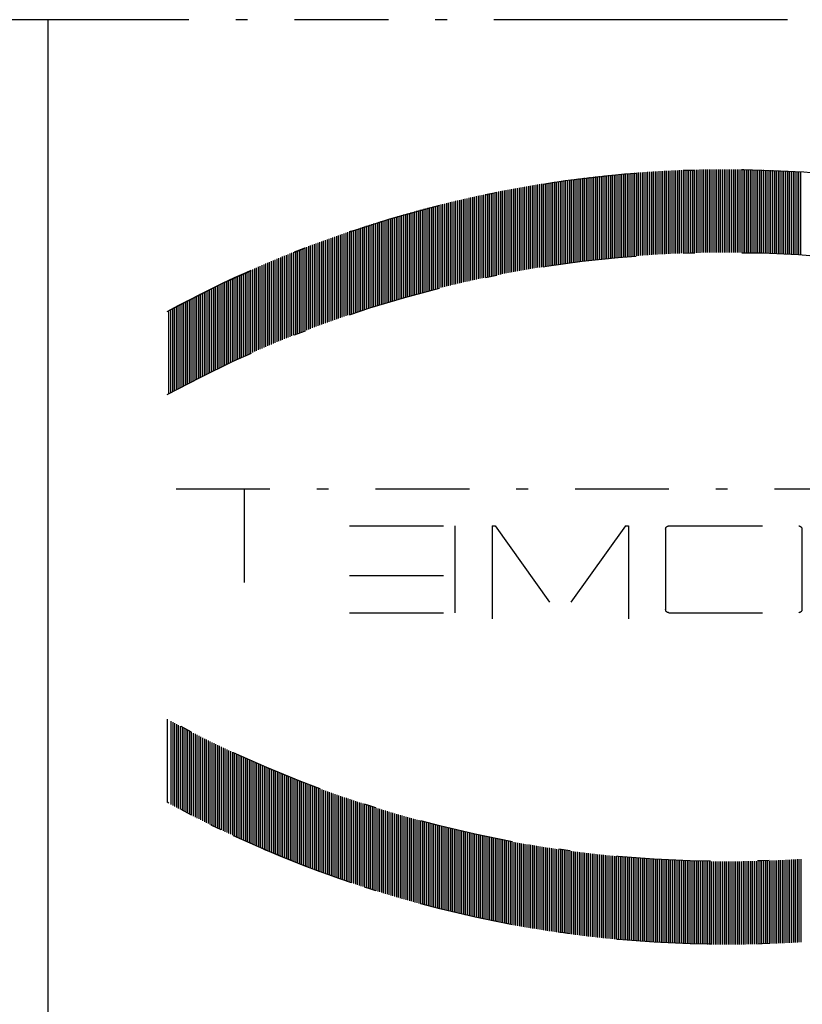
# Model space of a CAD drawing. Extents: x 34439 to 126910, y -74890 to 17912.
# Tile 42 of 256: x 95667 to 95684, y -56735 to -56714. Entities that reach past the tile are written whole.
import ezdxf

# ---------------------------------------------------------------- set-up
doc = ezdxf.new("R2010")
doc.units = 0
doc.header["$MEASUREMENT"] = 0
doc.linetypes.add('DASHDOT', pattern=[8.5, 4, -2, 0.5, -2])
for name, color, linetype in [('LC-002-002-----0', 2, 'DASHDOT'), ('LC-007-002-----0', 1, 'Continuous'), ('LC-010-002-----0', 1, 'Continuous')]:
    doc.layers.add(name, color=color, linetype=linetype)

# ---------------------------------------------------------------- blocks, each defined once
blk = doc.blocks.new('kdk dn40 pn50')
at = {"layer": 'LC-002-002-----0', "color": 3}
for p, q in [((-10.572, -10.02), (-10.572, -6.48)), ((-10.493, -10.015), (-10.493, -6.475)), ((-10.413, -10.01), (-10.413, -6.47)), ((-10.334, -10.006), (-10.334, -6.466)), ((-10.255, -10.001), (-10.255, -6.461)), ((-10.175, -9.997), (-10.175, -6.457)), ((-10.096, -9.992), (-10.096, -6.452)), ((-10.016, -9.988), (-10.016, -6.448)), ((-9.937, -9.984), (-9.937, -6.444)), ((-9.857, -9.98), (-9.857, -6.44)), ((-9.778, -9.976), (-9.778, -6.436)), ((-9.699, -9.972), (-9.699, -6.432)), ((-9.619, -9.969), (-9.619, -6.429)), ((-9.54, -9.965), (-9.54, -6.425)), ((-9.46, -9.962), (-9.46, -6.422)), ((-9.381, -9.959), (-9.381, -6.419)), ((-9.302, -9.956), (-9.302, -6.416)), ((-9.222, -9.953), (-9.222, -6.413)), ((-9.143, -9.95), (-9.143, -6.41)), ((-9.063, -9.947), (-9.063, -6.407)), ((-8.984, -9.944), (-8.984, -6.404)), ((-8.905, -9.942), (-8.905, -6.402)), ((-8.825, -9.94), (-8.825, -6.4)), ((-8.746, -9.937), (-8.746, -6.397)), ((-8.666, -9.935), (-8.666, -6.395)), ((-8.587, -9.933), (-8.587, -6.393)), ((-8.508, -9.931), (-8.508, -6.391)), ((-8.428, -9.93), (-8.428, -6.39)), ((-8.349, -9.928), (-8.349, -6.388)), ((-8.269, -9.927), (-8.269, -6.387)), ((-8.19, -9.925), (-8.19, -6.385)), ((-8.111, -9.924), (-8.111, -6.384)), ((-8.031, -9.923), (-8.031, -6.383)), ((-7.952, -9.922), (-7.952, -6.382)), ((-7.872, -9.921), (-7.872, -6.381)), ((-7.793, -9.921), (-7.793, -6.381)), ((-7.713, -9.92), (-7.713, -6.38)), ((-7.634, -9.92), (-7.634, -6.38)), ((-7.555, -9.919), (-7.555, -6.379)), ((-7.475, -9.919), (-7.475, -6.379)), ((-7.396, -9.919), (-7.396, -6.379)), ((-7.316, -9.919), (-7.316, -6.379)), ((-7.237, -9.919), (-7.237, -6.379)), ((-7.158, -9.92), (-7.158, -6.38)), ((-7.078, -9.92), (-7.078, -6.38)), ((-6.999, -9.921), (-6.999, -6.381)), ((-6.919, -9.921), (-6.919, -6.381)), ((-6.84, -9.922), (-6.84, -6.382)), ((-6.761, -9.923), (-6.761, -6.383)), ((-6.681, -9.924), (-6.681, -6.384)), ((-6.602, -9.925), (-6.602, -6.385)), ((-6.522, -9.927), (-6.522, -6.387)), ((-6.443, -9.928), (-6.443, -6.388)), ((-6.364, -9.93), (-6.364, -6.39)), ((-6.284, -9.931), (-6.284, -6.391)), ((-6.205, -9.933), (-6.205, -6.393)), ((-6.125, -9.935), (-6.125, -6.395)), ((-6.046, -9.937), (-6.046, -6.397)), ((-5.967, -9.94), (-5.967, -6.4)), ((-5.887, -9.942), (-5.887, -6.402)), ((-5.808, -9.944), (-5.808, -6.404)), ((-5.728, -9.947), (-5.728, -6.407)), ((-5.649, -9.95), (-5.649, -6.41)), ((-5.569, -9.953), (-5.569, -6.413)), ((-5.49, -9.956), (-5.49, -6.416)), ((-5.411, -9.959), (-5.411, -6.419)), ((-5.331, -9.962), (-5.331, -6.422)), ((-5.252, -9.965), (-5.252, -6.425)), ((-5.172, -9.969), (-5.172, -6.429)), ((-5.093, -9.972), (-5.093, -6.432)), ((-5.014, -9.976), (-5.014, -6.436)), ((-4.934, -9.98), (-4.934, -6.44)), ((-4.855, -9.984), (-4.855, -6.444)), ((-4.775, -9.988), (-4.775, -6.448)), ((-4.696, -9.992), (-4.696, -6.452)), ((-4.617, -9.997), (-4.617, -6.457)), ((-4.537, -10.001), (-4.537, -6.461)), ((-4.458, -10.006), (-4.458, -6.466)), ((-4.378, -10.01), (-4.378, -6.47)), ((-4.299, -10.015), (-4.299, -6.475)), ((-4.22, -10.02), (-4.22, -6.48)), ((-4.14, -10.026), (-4.14, -6.486)), ((-4.061, -10.031), (-4.061, -6.491)), ((-3.981, -10.036), (-3.981, -6.496)), ((-3.902, -10.042), (-3.902, -6.502)), ((-3.823, -10.047), (-3.823, -6.507)), ((-3.743, -10.053), (-3.743, -6.513)), ((-3.664, -10.059), (-3.664, -6.519)), ((-3.584, -10.065), (-3.584, -6.525)), ((-3.505, -10.071), (-3.505, -6.531)), ((-3.425, -10.077), (-3.425, -6.537)), ((-3.346, -10.084), (-3.346, -6.544)), ((-3.267, -10.09), (-3.267, -6.55)), ((-3.187, -10.097), (-3.187, -6.557)), ((-3.108, -10.104), (-3.108, -6.564)), ((-3.028, -10.111), (-3.028, -6.571)), ((-2.949, -10.118), (-2.949, -6.578)), ((-2.87, -10.125), (-2.87, -6.585)), ((-2.79, -10.132), (-2.79, -6.592)), ((-2.711, -10.14), (-2.711, -6.6)), ((-2.631, -10.147), (-2.631, -6.607)), ((-2.552, -10.155), (-2.552, -6.615)), ((-2.473, -10.163), (-2.473, -6.623)), ((-2.393, -10.171), (-2.393, -6.631)), ((-2.314, -10.179), (-2.314, -6.639)), ((-2.234, -10.187), (-2.234, -6.647)), ((-2.155, -10.195), (-2.155, -6.655)), ((-2.076, -10.204), (-2.076, -6.664)), ((-1.996, -10.212), (-1.996, -6.672)), ((-1.917, -10.221), (-1.917, -6.681)), ((-1.837, -10.23), (-1.837, -6.69)), ((-1.758, -10.239), (-1.758, -6.699)), ((-1.679, -10.248), (-1.679, -6.708)), ((-1.599, -10.257), (-1.599, -6.717)), ((-1.52, -10.267), (-1.52, -6.727)), ((-1.44, -10.276), (-1.44, -6.736)), ((-1.361, -10.286), (-1.361, -6.746)), ((-1.281, -10.295), (-1.281, -6.755)), ((-1.202, -10.305), (-1.202, -6.765)), ((-1.123, -10.315), (-1.123, -6.775)), ((-1.043, -10.325), (-1.043, -6.785)), ((-0.964, -10.336), (-0.964, -6.796)), ((-0.884, -10.346), (-0.884, -6.806)), ((-0.805, -10.357), (-0.805, -6.817)), ((-0.726, -10.367), (-0.726, -6.827)), ((-0.646, -10.378), (-0.646, -6.838)), ((-0.567, -10.389), (-0.567, -6.849)), ((-0.487, -10.4), (-0.487, -6.86)), ((-0.408, -10.411), (-0.408, -6.871)), ((-0.329, -10.423), (-0.329, -6.883)), ((-0.249, -10.434), (-0.249, -6.894)), ((-0.17, -10.446), (-0.17, -6.906)), ((-0.09, -10.457), (-0.09, -6.917)), ((-0.011, -10.469), (-0.011, -6.929)), ((0.068, -10.481), (0.068, -6.941)), ((0.148, -10.493), (0.148, -6.953)), ((0.227, -10.505), (0.227, -6.965)), ((0.307, -10.518), (0.307, -6.978)), ((0.386, -10.53), (0.386, -6.99)), ((0.465, -10.543), (0.465, -7.003)), ((0.545, -10.556), (0.545, -7.016)), ((0.624, -10.568), (0.624, -7.028)), ((0.704, -10.581), (0.704, -7.041)), ((0.783, -10.595), (0.783, -7.055)), ((0.863, -10.608), (0.863, -7.068)), ((0.942, -10.621), (0.942, -7.081)), ((1.021, -10.635), (1.021, -7.095)), ((1.101, -10.648), (1.101, -7.108)), ((1.18, -10.662), (1.18, -7.122)), ((1.26, -10.676), (1.26, -7.136)), ((1.339, -10.69), (1.339, -7.15)), ((1.418, -10.704), (1.418, -7.164)), ((1.498, -10.719), (1.498, -7.179)), ((1.577, -10.733), (1.577, -7.193)), ((1.657, -10.748), (1.657, -7.208)), ((1.736, -10.763), (1.736, -7.223)), ((1.815, -10.777), (1.815, -7.237)), ((1.895, -10.792), (1.895, -7.252)), ((1.974, -10.808), (1.974, -7.268)), ((2.054, -10.823), (2.054, -7.283)), ((2.133, -10.838), (2.133, -7.298)), ((2.212, -10.854), (2.212, -7.314)), ((2.292, -10.869), (2.292, -7.329)), ((2.371, -10.885), (2.371, -7.345)), ((2.451, -10.901), (2.451, -7.361)), ((2.53, -10.917), (2.53, -7.377)), ((2.61, -10.933), (2.61, -7.393)), ((2.689, -10.95), (2.689, -7.41)), ((2.768, -10.966), (2.768, -7.426)), ((2.848, -10.983), (2.848, -7.443)), ((2.927, -11), (2.927, -7.46)), ((3.007, -11.016), (3.007, -7.476)), ((3.086, -11.033), (3.086, -7.493)), ((3.165, -11.051), (3.165, -7.511)), ((3.245, -11.068), (3.245, -7.528)), ((3.324, -11.085), (3.324, -7.545)), ((3.404, -11.103), (3.404, -7.563)), ((3.483, -11.121), (3.483, -7.581)), ((3.562, -11.138), (3.562, -7.598)), ((3.642, -11.156), (3.642, -7.616)), ((3.721, -11.174), (3.721, -7.634)), ((3.801, -11.193), (3.801, -7.653)), ((3.88, -11.211), (3.88, -7.671)), ((3.959, -11.23), (3.959, -7.69)), ((4.039, -11.248), (4.039, -7.708)), ((4.118, -11.267), (4.118, -7.727)), ((4.198, -11.286), (4.198, -7.746)), ((4.277, -11.305), (4.277, -7.765)), ((4.356, -11.324), (4.356, -7.784)), ((4.436, -11.343), (4.436, -7.803)), ((4.515, -11.363), (4.515, -7.823)), ((4.595, -11.383), (4.595, -7.843)), ((4.674, -11.402), (4.674, -7.862)), ((4.754, -11.422), (4.754, -7.882)), ((4.833, -11.442), (4.833, -7.902)), ((4.912, -11.462), (4.912, -7.922)), ((4.992, -11.483), (4.992, -7.943)), ((5.071, -11.503), (5.071, -7.963)), ((5.151, -11.524), (5.151, -7.984)), ((5.23, -11.544), (5.23, -8.004)), ((5.309, -11.565), (5.309, -8.025)), ((5.389, -11.586), (5.389, -8.046)), ((5.468, -11.607), (5.468, -8.067)), ((5.548, -11.629), (5.548, -8.089)), ((5.627, -11.65), (5.627, -8.11)), ((5.706, -11.672), (5.706, -8.132)), ((5.786, -11.693), (5.786, -8.153)), ((5.865, -11.715), (5.865, -8.175)), ((5.945, -11.737), (5.945, -8.197)), ((6.024, -11.759), (6.024, -8.219)), ((6.103, -11.782), (6.103, -8.242)), ((6.183, -11.804), (6.183, -8.264)), ((6.262, -11.827), (6.262, -8.287)), ((6.342, -11.849), (6.342, -8.309)), ((6.421, -11.872), (6.421, -8.332)), ((6.5, -11.895), (6.5, -8.355)), ((6.58, -11.918), (6.58, -8.378)), ((6.659, -11.941), (6.659, -8.401)), ((6.739, -11.965), (6.739, -8.425)), ((6.818, -11.988), (6.818, -8.448)), ((6.898, -12.012), (6.898, -8.472)), ((6.977, -12.036), (6.977, -8.496)), ((7.056, -12.06), (7.056, -8.52)), ((7.136, -12.084), (7.136, -8.544)), ((7.215, -12.108), (7.215, -8.568)), ((7.295, -12.133), (7.295, -8.593)), ((7.374, -12.157), (7.374, -8.617)), ((7.453, -12.182), (7.453, -8.642)), ((7.533, -12.207), (7.533, -8.667)), ((7.612, -12.232), (7.612, -8.692)), ((7.692, -12.257), (7.692, -8.717)), ((7.771, -12.282), (7.771, -8.742)), ((7.85, -12.308), (7.85, -8.768)), ((7.93, -12.333), (7.93, -8.793)), ((8.009, -12.359), (8.009, -8.819)), ((8.089, -12.385), (8.089, -8.845)), ((8.168, -12.411), (8.168, -8.871)), ((8.247, -12.437), (8.247, -8.897)), ((8.327, -12.463), (8.327, -8.923)), ((8.406, -12.49), (8.406, -8.95)), ((8.486, -12.516), (8.486, -8.976)), ((8.565, -12.543), (8.565, -9.003)), ((8.644, -12.57), (8.644, -9.03)), ((8.724, -12.597), (8.724, -9.057)), ((8.803, -12.624), (8.803, -9.084)), ((8.883, -12.652), (8.883, -9.112)), ((8.962, -12.679), (8.962, -9.139)), ((9.042, -12.707), (9.042, -9.167)), ((9.121, -12.735), (9.121, -9.195)), ((9.2, -12.763), (9.2, -9.223)), ((9.28, -12.791), (9.28, -9.251)), ((9.359, -12.819), (9.359, -9.279)), ((9.439, -12.847), (9.439, -9.307)), ((9.518, -12.876), (9.518, -9.336)), ((9.597, -12.905), (9.597, -9.365)), ((9.677, -12.934), (9.677, -9.394)), ((9.756, -12.963), (9.756, -9.423)), ((9.836, -12.992), (9.836, -9.452)), ((9.915, -13.021), (9.915, -9.481)), ((9.994, -13.051), (9.994, -9.511)), ((10.074, -13.08), (10.074, -9.54)), ((10.153, -13.11), (10.153, -9.57)), ((10.233, -13.14), (10.233, -9.6)), ((10.312, -13.17), (10.312, -9.63)), ((10.391, -13.2), (10.391, -9.66)), ((10.471, -13.231), (10.471, -9.691)), ((10.55, -13.261), (10.55, -9.721)), ((10.63, -13.292), (10.63, -9.752)), ((10.709, -13.323), (10.709, -9.783)), ((10.788, -13.354), (10.788, -9.814)), ((10.868, -13.385), (10.868, -9.845)), ((10.947, -13.416), (10.947, -9.876)), ((11.027, -13.448), (11.027, -9.908)), ((11.106, -13.48), (11.106, -9.94)), ((11.186, -13.511), (11.186, -9.971)), ((11.265, -13.543), (11.265, -10.003)), ((11.344, -13.575), (11.344, -10.035)), ((11.424, -13.608), (11.424, -10.068)), ((11.503, -13.64), (11.503, -10.1)), ((11.583, -13.673), (11.583, -10.133)), ((11.662, -13.706), (11.662, -10.166)), ((11.741, -13.738), (11.741, -10.198)), ((11.821, -13.772), (11.821, -10.232)), ((11.9, -13.805), (11.9, -10.265)), ((11.98, -13.838), (11.98, -10.298)), ((12.059, -13.872), (12.059, -10.332)), ((12.138, -13.906), (12.138, -10.366)), ((12.218, -13.939), (12.218, -10.399)), ((12.297, -13.974), (12.297, -10.434)), ((12.377, -14.008), (12.377, -10.468)), ((12.456, -14.042), (12.456, -10.502)), ((12.535, -14.077), (12.535, -10.537)), ((12.615, -14.111), (12.615, -10.571)), ((12.694, -14.146), (12.694, -10.606)), ((12.774, -14.181), (12.774, -10.641)), ((12.853, -14.217), (12.853, -10.677)), ((12.932, -14.252), (12.932, -10.712)), ((13.012, -14.287), (13.012, -10.747)), ((13.091, -14.323), (13.091, -10.783)), ((13.171, -14.359), (13.171, -10.819)), ((13.25, -14.395), (13.25, -10.855)), ((13.33, -14.431), (13.33, -10.891)), ((13.409, -14.468), (13.409, -10.928)), ((13.488, -14.504), (13.488, -10.964)), ((13.568, -14.541), (13.568, -11.001)), ((13.647, -14.578), (13.647, -11.038)), ((13.727, -14.615), (13.727, -11.075)), ((13.806, -14.652), (13.806, -11.112)), ((13.885, -14.69), (13.885, -11.15)), ((13.965, -14.727), (13.965, -11.187)), ((14.044, -14.765), (14.044, -11.225)), ((14.124, -14.803), (14.124, -11.263)), ((14.203, -14.841), (14.203, -11.301)), ((14.282, -14.879), (14.282, -11.339)), ((14.362, -14.918), (14.362, -11.378)), ((14.441, -14.956), (14.441, -11.416)), ((14.521, -14.995), (14.521, -11.455)), ((14.6, -15.034), (14.6, -11.494)), ((14.679, -15.073), (14.679, -11.533)), ((14.759, -15.112), (14.759, -11.572)), ((14.838, -15.152), (14.838, -11.612)), ((14.918, -15.191), (14.918, -11.651)), ((14.997, -15.231), (14.997, -11.691)), ((15.076, -15.271), (15.076, -11.731)), ((15.156, -15.311), (15.156, -11.771)), ((15.235, -15.352), (15.235, -11.812)), ((15.315, -15.392), (15.315, -11.852)), ((15.394, -15.433), (15.394, -11.893)), ((15.474, -15.474), (15.474, -11.934)), ((15.553, -15.515), (15.553, -11.975)), ((15.632, -15.556), (15.632, -12.016)), ((15.712, -15.598), (15.712, -12.058)), ((15.791, -15.639), (15.791, -12.099)), ((15.871, -15.681), (15.871, -12.141)), ((15.95, -15.723), (15.95, -12.183)), ((16.029, -15.765), (16.029, -12.225)), ((16.109, -15.808), (16.109, -12.268)), ((16.188, -15.85), (16.188, -12.31)), ((16.268, -15.893), (16.268, -12.353)), ((16.347, -15.936), (16.347, -12.396)), ((16.047, -19.995), (-31.085, -19.995)), ((13.142, -19.995), (13.142, -25.963)), ((-10.622, -21.713), (-10.622, -25.143)), ((-4.946, -21.579), (-10.489, -21.579)), ((-4.813, -21.713), (-4.813, -25.143)), ((-3.101, -21.579), (-3.229, -21.579)), ((-3.229, -21.579), (-3.229, -25.54)), ((-3.101, -21.579), (-0.324, -25.466)), ((2.452, -21.579), (-0.324, -25.466)), ((2.58, -21.579), (2.452, -21.579)), ((2.58, -21.579), (2.58, -25.54)), ((8.653, -21.579), (4.165, -21.579)), ((4.165, -21.579), (4.165, -25.276)), ((8.653, -23.692), (4.165, -23.692)), ((-4.946, -25.276), (-10.489, -25.276)), ((8.653, -25.276), (4.165, -25.276)), ((15.712, -30.201), (15.712, -33.741)), ((15.791, -30.16), (15.791, -33.7)), ((15.871, -30.118), (15.871, -33.658)), ((15.95, -30.076), (15.95, -33.616)), ((16.029, -30.034), (16.029, -33.574)), ((16.109, -29.991), (16.109, -33.531)), ((16.188, -29.949), (16.188, -33.489)), ((16.268, -29.906), (16.268, -33.446)), ((16.426, -29.82), (16.426, -33.36)), ((14.918, -30.608), (14.918, -34.148)), ((14.997, -30.568), (14.997, -34.108)), ((15.076, -30.528), (15.076, -34.068)), ((15.156, -30.488), (15.156, -34.028)), ((15.235, -30.447), (15.235, -33.987)), ((15.315, -30.407), (15.315, -33.947)), ((15.394, -30.366), (15.394, -33.906)), ((15.474, -30.325), (15.474, -33.865)), ((15.553, -30.284), (15.553, -33.824)), ((15.632, -30.243), (15.632, -33.783)), ((14.044, -31.034), (14.044, -34.574)), ((14.124, -30.996), (14.124, -34.536)), ((14.203, -30.958), (14.203, -34.498)), ((14.282, -30.92), (14.282, -34.46)), ((14.362, -30.882), (14.362, -34.422)), ((14.441, -30.843), (14.441, -34.383)), ((14.521, -30.804), (14.521, -34.344)), ((14.6, -30.765), (14.6, -34.305)), ((14.679, -30.726), (14.679, -34.266)), ((14.759, -30.687), (14.759, -34.227)), ((14.838, -30.647), (14.838, -34.187)), ((13.091, -31.476), (13.091, -35.016)), ((13.171, -31.44), (13.171, -34.98)), ((13.25, -31.404), (13.25, -34.944)), ((13.33, -31.368), (13.33, -34.908)), ((13.409, -31.331), (13.409, -34.871)), ((13.488, -31.295), (13.488, -34.835)), ((13.568, -31.258), (13.568, -34.798)), ((13.647, -31.221), (13.647, -34.761)), ((13.727, -31.184), (13.727, -34.724)), ((13.806, -31.147), (13.806, -34.687)), ((13.885, -31.11), (13.885, -34.65)), ((13.965, -31.072), (13.965, -34.612)), ((12.138, -31.894), (12.138, -35.434)), ((12.218, -31.86), (12.218, -35.4)), ((12.297, -31.826), (12.297, -35.366)), ((12.377, -31.791), (12.377, -35.331)), ((12.456, -31.757), (12.456, -35.297)), ((12.535, -31.722), (12.535, -35.262)), ((12.615, -31.688), (12.615, -35.228)), ((12.694, -31.653), (12.694, -35.193)), ((12.774, -31.618), (12.774, -35.158)), ((12.853, -31.583), (12.853, -35.123)), ((12.932, -31.547), (12.932, -35.087)), ((13.012, -31.512), (13.012, -35.052)), ((11.186, -32.288), (11.186, -35.828)), ((11.265, -32.256), (11.265, -35.796)), ((11.344, -32.224), (11.344, -35.764)), ((11.424, -32.191), (11.424, -35.731)), ((11.503, -32.159), (11.503, -35.699)), ((11.583, -32.126), (11.583, -35.666)), ((11.662, -32.094), (11.662, -35.634)), ((11.741, -32.061), (11.741, -35.601)), ((11.821, -32.028), (11.821, -35.568)), ((11.9, -31.994), (11.9, -35.534)), ((11.98, -31.961), (11.98, -35.501)), ((12.059, -31.927), (12.059, -35.467)), ((10.074, -32.719), (10.074, -36.259)), ((10.153, -32.689), (10.153, -36.229)), ((10.233, -32.659), (10.233, -36.199)), ((10.312, -32.629), (10.312, -36.169)), ((10.391, -32.599), (10.391, -36.139)), ((10.471, -32.568), (10.471, -36.108)), ((10.55, -32.538), (10.55, -36.078)), ((10.63, -32.507), (10.63, -36.047)), ((10.709, -32.476), (10.709, -36.016)), ((10.788, -32.445), (10.788, -35.985)), ((10.868, -32.414), (10.868, -35.954)), ((10.947, -32.383), (10.947, -35.923)), ((11.027, -32.351), (11.027, -35.891)), ((11.106, -32.32), (11.106, -35.86)), ((8.883, -33.147), (8.883, -36.687)), ((8.962, -33.12), (8.962, -36.66)), ((9.042, -33.092), (9.042, -36.632)), ((9.121, -33.064), (9.121, -36.604)), ((9.2, -33.036), (9.2, -36.576)), ((9.28, -33.008), (9.28, -36.548)), ((9.359, -32.98), (9.359, -36.52)), ((9.439, -32.952), (9.439, -36.492)), ((9.518, -32.923), (9.518, -36.463)), ((9.597, -32.894), (9.597, -36.434)), ((9.677, -32.866), (9.677, -36.406)), ((9.756, -32.837), (9.756, -36.377)), ((9.836, -32.807), (9.836, -36.347)), ((9.915, -32.778), (9.915, -36.318)), ((9.994, -32.749), (9.994, -36.289)), ((7.612, -33.567), (7.612, -37.107)), ((7.692, -33.542), (7.692, -37.082)), ((7.771, -33.517), (7.771, -37.057)), ((7.85, -33.491), (7.85, -37.031)), ((7.93, -33.466), (7.93, -37.006)), ((8.009, -33.44), (8.009, -36.98)), ((8.089, -33.414), (8.089, -36.954)), ((8.168, -33.388), (8.168, -36.928)), ((8.247, -33.362), (8.247, -36.902)), ((8.327, -33.336), (8.327, -36.876)), ((8.406, -33.309), (8.406, -36.849)), ((8.486, -33.283), (8.486, -36.823)), ((8.565, -33.256), (8.565, -36.796)), ((8.644, -33.229), (8.644, -36.769)), ((8.724, -33.202), (8.724, -36.742)), ((8.803, -33.175), (8.803, -36.715)), ((6.183, -33.995), (6.183, -37.535)), ((6.262, -33.973), (6.262, -37.513)), ((6.342, -33.95), (6.342, -37.49)), ((6.421, -33.927), (6.421, -37.467)), ((6.5, -33.904), (6.5, -37.444)), ((6.58, -33.881), (6.58, -37.421)), ((6.659, -33.858), (6.659, -37.398)), ((6.739, -33.834), (6.739, -37.374)), ((6.818, -33.811), (6.818, -37.351)), ((6.898, -33.787), (6.898, -37.327)), ((6.977, -33.763), (6.977, -37.303)), ((7.056, -33.739), (7.056, -37.279)), ((7.136, -33.715), (7.136, -37.255)), ((7.215, -33.691), (7.215, -37.231)), ((7.295, -33.666), (7.295, -37.206)), ((7.374, -33.642), (7.374, -37.182)), ((7.453, -33.617), (7.453, -37.157)), ((7.533, -33.592), (7.533, -37.132)), ((4.674, -34.397), (4.674, -37.937)), ((4.754, -34.377), (4.754, -37.917)), ((4.833, -34.357), (4.833, -37.897)), ((4.912, -34.337), (4.912, -37.877)), ((4.992, -34.316), (4.992, -37.856)), ((5.071, -34.296), (5.071, -37.836)), ((5.151, -34.275), (5.151, -37.815)), ((5.23, -34.255), (5.23, -37.795)), ((5.309, -34.234), (5.309, -37.774)), ((5.389, -34.213), (5.389, -37.753)), ((5.468, -34.192), (5.468, -37.732)), ((5.548, -34.17), (5.548, -37.71)), ((5.627, -34.149), (5.627, -37.689)), ((5.706, -34.127), (5.706, -37.667)), ((5.786, -34.106), (5.786, -37.646)), ((5.865, -34.084), (5.865, -37.624)), ((5.945, -34.062), (5.945, -37.602)), ((6.024, -34.04), (6.024, -37.58)), ((6.103, -34.018), (6.103, -37.558)), ((2.768, -34.833), (2.768, -38.373)), ((2.848, -34.816), (2.848, -38.356)), ((2.927, -34.8), (2.927, -38.34)), ((3.007, -34.783), (3.007, -38.323)), ((3.086, -34.766), (3.086, -38.306)), ((3.165, -34.748), (3.165, -38.288)), ((3.245, -34.731), (3.245, -38.271)), ((3.324, -34.714), (3.324, -38.254)), ((3.404, -34.696), (3.404, -38.236)), ((3.483, -34.679), (3.483, -38.219)), ((3.562, -34.661), (3.562, -38.201)), ((3.642, -34.643), (3.642, -38.183)), ((3.721, -34.625), (3.721, -38.165)), ((3.801, -34.606), (3.801, -38.146)), ((3.88, -34.588), (3.88, -38.128)), ((3.959, -34.57), (3.959, -38.11)), ((4.039, -34.551), (4.039, -38.091)), ((4.118, -34.532), (4.118, -38.072)), ((4.198, -34.513), (4.198, -38.053)), ((4.277, -34.494), (4.277, -38.034)), ((4.356, -34.475), (4.356, -38.015)), ((4.436, -34.456), (4.436, -37.996)), ((4.515, -34.436), (4.515, -37.976)), ((4.595, -34.417), (4.595, -37.957)), ((0.545, -35.244), (0.545, -38.784)), ((0.624, -35.231), (0.624, -38.771)), ((0.704, -35.218), (0.704, -38.758)), ((0.783, -35.205), (0.783, -38.745)), ((0.863, -35.191), (0.863, -38.731)), ((0.942, -35.178), (0.942, -38.718)), ((1.021, -35.164), (1.021, -38.704)), ((1.101, -35.151), (1.101, -38.691)), ((1.18, -35.137), (1.18, -38.677)), ((1.26, -35.123), (1.26, -38.663)), ((1.339, -35.109), (1.339, -38.649)), ((1.418, -35.095), (1.418, -38.635)), ((1.498, -35.08), (1.498, -38.62)), ((1.577, -35.066), (1.577, -38.606)), ((1.657, -35.051), (1.657, -38.591)), ((1.736, -35.037), (1.736, -38.577)), ((1.815, -35.022), (1.815, -38.562)), ((1.895, -35.007), (1.895, -38.547)), ((1.974, -34.992), (1.974, -38.532)), ((2.054, -34.976), (2.054, -38.516)), ((2.133, -34.961), (2.133, -38.501)), ((2.212, -34.945), (2.212, -38.485)), ((2.292, -34.93), (2.292, -38.47)), ((2.371, -34.914), (2.371, -38.454)), ((2.451, -34.898), (2.451, -38.438)), ((2.53, -34.882), (2.53, -38.422)), ((2.61, -34.866), (2.61, -38.406)), ((2.689, -34.849), (2.689, -38.389)), ((-2.87, -35.674), (-2.87, -39.214)), ((-2.79, -35.667), (-2.79, -39.207)), ((-2.711, -35.659), (-2.711, -39.199)), ((-2.631, -35.652), (-2.631, -39.192)), ((-2.552, -35.644), (-2.552, -39.184)), ((-2.473, -35.636), (-2.473, -39.176)), ((-2.393, -35.628), (-2.393, -39.168)), ((-2.314, -35.62), (-2.314, -39.16)), ((-2.234, -35.612), (-2.234, -39.152)), ((-2.155, -35.604), (-2.155, -39.144)), ((-2.076, -35.595), (-2.076, -39.135)), ((-1.996, -35.587), (-1.996, -39.127)), ((-1.917, -35.578), (-1.917, -39.118)), ((-1.837, -35.569), (-1.837, -39.109)), ((-1.758, -35.56), (-1.758, -39.1)), ((-1.679, -35.551), (-1.679, -39.091)), ((-1.599, -35.542), (-1.599, -39.082)), ((-1.52, -35.532), (-1.52, -39.072)), ((-1.44, -35.523), (-1.44, -39.063)), ((-1.361, -35.513), (-1.361, -39.053)), ((-1.281, -35.504), (-1.281, -39.044)), ((-1.202, -35.494), (-1.202, -39.034)), ((-1.123, -35.484), (-1.123, -39.024)), ((-1.043, -35.474), (-1.043, -39.014)), ((-0.964, -35.463), (-0.964, -39.003)), ((-0.884, -35.453), (-0.884, -38.993)), ((-0.805, -35.442), (-0.805, -38.982)), ((-0.726, -35.432), (-0.726, -38.972)), ((-0.646, -35.421), (-0.646, -38.961)), ((-0.567, -35.41), (-0.567, -38.95)), ((-0.487, -35.399), (-0.487, -38.939)), ((-0.408, -35.388), (-0.408, -38.928)), ((-0.329, -35.377), (-0.329, -38.917)), ((-0.249, -35.365), (-0.249, -38.905)), ((-0.17, -35.354), (-0.17, -38.894)), ((-0.09, -35.342), (-0.09, -38.882)), ((-0.011, -35.33), (-0.011, -38.87)), ((0.068, -35.318), (0.068, -38.858)), ((0.148, -35.306), (0.148, -38.846)), ((0.227, -35.294), (0.227, -38.834)), ((0.307, -35.281), (0.307, -38.821)), ((0.386, -35.269), (0.386, -38.809)), ((0.465, -35.256), (0.465, -38.796)), ((-10.572, -35.779), (-10.572, -39.319)), ((-10.493, -35.784), (-10.493, -39.324)), ((-10.413, -35.789), (-10.413, -39.329)), ((-10.334, -35.793), (-10.334, -39.333)), ((-10.255, -35.798), (-10.255, -39.338)), ((-10.175, -35.802), (-10.175, -39.342)), ((-10.096, -35.807), (-10.096, -39.347)), ((-10.016, -35.811), (-10.016, -39.351)), ((-9.937, -35.815), (-9.937, -39.355)), ((-9.857, -35.819), (-9.857, -39.359)), ((-9.778, -35.823), (-9.778, -39.363)), ((-9.699, -35.827), (-9.699, -39.367)), ((-9.619, -35.83), (-9.619, -39.37)), ((-9.54, -35.834), (-9.54, -39.374)), ((-9.46, -35.837), (-9.46, -39.377)), ((-9.381, -35.84), (-9.381, -39.38)), ((-9.302, -35.844), (-9.302, -39.384)), ((-9.222, -35.847), (-9.222, -39.387)), ((-9.143, -35.849), (-9.143, -39.389)), ((-9.063, -35.852), (-9.063, -39.392)), ((-8.984, -35.855), (-8.984, -39.395)), ((-8.905, -35.857), (-8.905, -39.397)), ((-8.825, -35.86), (-8.825, -39.4)), ((-8.746, -35.862), (-8.746, -39.402)), ((-8.666, -35.864), (-8.666, -39.404)), ((-8.587, -35.866), (-8.587, -39.406)), ((-8.508, -35.868), (-8.508, -39.408)), ((-8.428, -35.869), (-8.428, -39.409)), ((-8.349, -35.871), (-8.349, -39.411)), ((-8.269, -35.872), (-8.269, -39.412)), ((-8.19, -35.874), (-8.19, -39.414)), ((-8.111, -35.875), (-8.111, -39.415)), ((-8.031, -35.876), (-8.031, -39.416)), ((-7.952, -35.877), (-7.952, -39.417)), ((-7.872, -35.878), (-7.872, -39.418)), ((-7.793, -35.878), (-7.793, -39.418)), ((-7.713, -35.879), (-7.713, -39.419)), ((-7.634, -35.879), (-7.634, -39.419)), ((-7.555, -35.88), (-7.555, -39.42)), ((-7.475, -35.88), (-7.475, -39.42)), ((-7.396, -35.88), (-7.396, -39.42)), ((-7.316, -35.88), (-7.316, -39.42)), ((-7.237, -35.88), (-7.237, -39.42)), ((-7.158, -35.879), (-7.158, -39.419)), ((-7.078, -35.879), (-7.078, -39.419)), ((-6.999, -35.878), (-6.999, -39.418)), ((-6.919, -35.878), (-6.919, -39.418)), ((-6.84, -35.877), (-6.84, -39.417)), ((-6.761, -35.876), (-6.761, -39.416)), ((-6.681, -35.875), (-6.681, -39.415)), ((-6.602, -35.874), (-6.602, -39.414)), ((-6.522, -35.872), (-6.522, -39.412)), ((-6.443, -35.871), (-6.443, -39.411)), ((-6.364, -35.869), (-6.364, -39.409)), ((-6.284, -35.868), (-6.284, -39.408)), ((-6.205, -35.866), (-6.205, -39.406)), ((-6.125, -35.864), (-6.125, -39.404)), ((-6.046, -35.862), (-6.046, -39.402)), ((-5.967, -35.86), (-5.967, -39.4)), ((-5.887, -35.857), (-5.887, -39.397)), ((-5.808, -35.855), (-5.808, -39.395)), ((-5.728, -35.852), (-5.728, -39.392)), ((-5.649, -35.849), (-5.649, -39.389)), ((-5.569, -35.847), (-5.569, -39.387)), ((-5.49, -35.844), (-5.49, -39.384)), ((-5.411, -35.84), (-5.411, -39.38)), ((-5.331, -35.837), (-5.331, -39.377)), ((-5.252, -35.834), (-5.252, -39.374)), ((-5.172, -35.83), (-5.172, -39.37)), ((-5.093, -35.827), (-5.093, -39.367)), ((-5.014, -35.823), (-5.014, -39.363)), ((-4.934, -35.819), (-4.934, -39.359)), ((-4.855, -35.815), (-4.855, -39.355)), ((-4.775, -35.811), (-4.775, -39.351)), ((-4.696, -35.807), (-4.696, -39.347)), ((-4.617, -35.802), (-4.617, -39.342)), ((-4.537, -35.798), (-4.537, -39.338)), ((-4.458, -35.793), (-4.458, -39.333)), ((-4.378, -35.789), (-4.378, -39.329)), ((-4.299, -35.784), (-4.299, -39.324)), ((-4.22, -35.779), (-4.22, -39.319)), ((-4.14, -35.774), (-4.14, -39.314)), ((-4.061, -35.768), (-4.061, -39.308)), ((-3.981, -35.763), (-3.981, -39.303)), ((-3.902, -35.757), (-3.902, -39.297)), ((-3.823, -35.752), (-3.823, -39.292)), ((-3.743, -35.746), (-3.743, -39.286)), ((-3.664, -35.74), (-3.664, -39.28)), ((-3.584, -35.734), (-3.584, -39.274)), ((-3.505, -35.728), (-3.505, -39.268)), ((-3.425, -35.722), (-3.425, -39.262)), ((-3.346, -35.715), (-3.346, -39.255)), ((-3.267, -35.709), (-3.267, -39.249)), ((-3.187, -35.702), (-3.187, -39.242)), ((-3.108, -35.695), (-3.108, -39.235)), ((-3.028, -35.688), (-3.028, -39.228)), ((-2.949, -35.681), (-2.949, -39.221))]:
    blk.add_line(p, q, dxfattribs=at)
for centre, radius, start, end in [((-7.396, -56.233), 49.853, 61.4552, 108.5761), ((-7.396, -56.233), 49.853, 61.4552, 71.3276), ((-7.396, -59.773), 49.853, 61.4552, 118.5448), ((-10.489, -21.713), 0.133, 90, 180), ((-4.946, -21.713), 0.133, 0, 90), ((-10.489, -25.143), 0.133, 180, 270), ((-4.946, -25.143), 0.133, 270, 0), ((-7.396, 13.973), 49.853, 241.4552, 298.5448), ((-7.396, 13.973), 49.853, 241.4552, 298.5448), ((-7.396, 10.433), 49.853, 241.4552, 298.5448), ((-7.396, 10.433), 49.853, 288.6724, 298.5448)]:
    blk.add_arc(centre, radius, start, end, dxfattribs=at)
at = {"layer": 'LC-007-002-----0'}
blk.add_line((21.5, -71), (21.5, 0), dxfattribs=at)
at = {"layer": 'LC-010-002-----0', "color": 2, "linetype": 'DASHDOT'}
blk.add_line((-120.5, 0), (120.5, 0), dxfattribs=at)

msp = doc.modelspace()

# ---------------------------------------------------------------- linework, layer by layer
at = {"linetype": 'DASHDOT', "ltscale": 5}
msp.add_line((95923.997, -56714.065), (95580.951, -56714.065), dxfattribs=at)

# ---------------------------------------------------------------- block references
at = {"linetype": 'Continuous', "xscale": -0.5, "yscale": 0.5, "zscale": 2}
msp.add_blockref('kdk dn40 pn50', (95678.26, -56714.065), dxfattribs=at)

doc.saveas('drawing.dxf')
